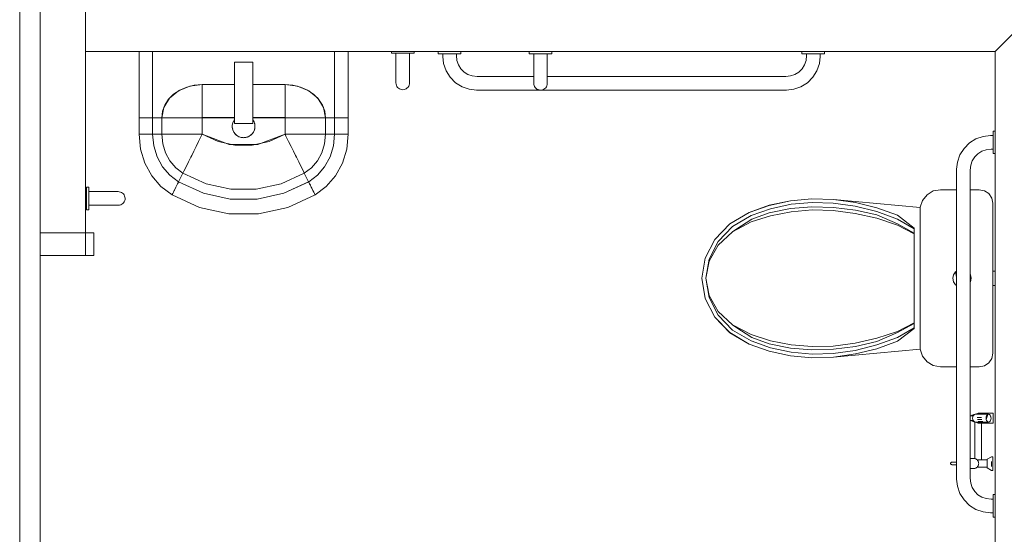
# Model space of a CAD drawing. Header units: millimetres. Extents: x 659 to 1031, y -73 to 11.
# Tile 45 of 141: x 722.91 to 727.24, y -28.82 to -26.55. Entities that reach past the tile are written whole.
import ezdxf

# ---------------------------------------------------------------- set-up
doc = ezdxf.new("R2010")
doc.units = ezdxf.units.MM
doc.header["$MEASUREMENT"] = 0
for name, color, linetype, lineweight in [('IFC-Elemento construtivo genérico-Contorno', 253, 'Continuous', 5), ('IFC-Parede padrão-Contorno', 44, 'Continuous', 5), ('IFC-Porta-Contorno', 142, 'Continuous', 5)]:
    doc.layers.add(name, color=color, linetype=linetype, lineweight=lineweight)

msp = doc.modelspace()

# ---------------------------------------------------------------- linework, layer by layer
at = {"layer": 'IFC-Elemento construtivo genérico-Contorno', "color": 8, "lineweight": 5}
for p, q in [((723.4371, -26.9859), (723.4371, -26.6947)), ((723.4971, -26.9859), (723.4971, -26.6947)), ((724.2971, -26.9859), (724.2971, -26.6947)), ((724.2971, -26.9859), (724.2971, -26.6947)), ((724.3571, -26.9859), (724.3571, -26.6947)), ((724.5473, -26.7027), (724.5473, -26.6947)), ((724.5473, -26.7027), (724.5483, -26.7027)), ((724.5483, -26.7027), (724.5538, -26.7027)), ((724.5538, -26.7027), (724.5631, -26.7027)), ((724.5631, -26.7027), (724.5754, -26.7027)), ((724.5671, -26.7127), (724.5671, -26.7027)), ((724.5671, -26.7395), (724.5671, -26.7127)), ((724.5754, -26.7027), (724.5896, -26.7027)), ((724.5896, -26.7027), (724.6046, -26.7027)), ((724.6046, -26.7027), (724.6188, -26.7027)), ((724.6188, -26.7027), (724.6311, -26.7027)), ((724.6271, -26.7127), (724.6271, -26.7027)), ((724.6271, -26.7393), (724.6271, -26.7127)), ((724.6311, -26.7027), (724.6404, -26.7027)), ((724.6404, -26.7027), (724.6458, -26.7027)), ((724.6458, -26.7027), (724.6469, -26.7027)), ((724.6469, -26.7027), (724.6469, -26.6947)), ((724.7528, -26.7047), (724.7528, -26.6947)), ((724.7528, -26.7047), (724.755, -26.7047)), ((724.755, -26.7047), (724.7615, -26.7047)), ((724.7615, -26.7047), (724.7716, -26.7047)), ((724.7716, -26.7047), (724.7845, -26.7047)), ((724.7728, -26.7163), (724.7728, -26.7047)), ((724.7728, -26.7163), (724.7764, -26.7481)), ((724.7845, -26.7047), (724.7991, -26.7047)), ((724.7991, -26.6947), (724.8139, -26.6947)), ((724.7991, -26.7047), (724.8139, -26.7047)), ((724.8139, -26.7047), (724.8278, -26.7047)), ((724.8278, -26.7047), (724.8394, -26.7047)), ((724.8328, -26.713), (724.8328, -26.7047)), ((724.8328, -26.713), (724.8352, -26.7346)), ((724.8394, -26.7047), (724.8478, -26.7047)), ((724.8478, -26.7047), (724.8523, -26.7047)), ((724.8523, -26.7047), (724.8523, -26.6947)), ((725.153, -26.7046), (725.153, -26.6947)), ((725.153, -26.7046), (725.1541, -26.7046)), ((725.1541, -26.7046), (725.1595, -26.7046)), ((725.1595, -26.7046), (725.1688, -26.7046)), ((725.1688, -26.7046), (725.1811, -26.7046)), ((725.1728, -26.7145), (725.1728, -26.7046)), ((725.1728, -26.7411), (725.1728, -26.7145)), ((725.1811, -26.7046), (725.1953, -26.7046)), ((725.1953, -26.7046), (725.2103, -26.7046)), ((725.2103, -26.7046), (725.2245, -26.7046)), ((725.2245, -26.7046), (725.2368, -26.7046)), ((725.2328, -26.7146), (725.2328, -26.7046)), ((725.2328, -26.7414), (725.2328, -26.7146)), ((725.2368, -26.7046), (725.2461, -26.7046)), ((725.2461, -26.7046), (725.2516, -26.7046)), ((725.2516, -26.7046), (725.2526, -26.7046)), ((725.2526, -26.7046), (725.2526, -26.6947)), ((726.3528, -26.7047), (726.3528, -26.6947)), ((726.3528, -26.7047), (726.355, -26.7047)), ((726.355, -26.7047), (726.3615, -26.7047)), ((726.3615, -26.7047), (726.3716, -26.7047)), ((726.3704, -26.7346), (726.3728, -26.713)), ((726.3716, -26.7047), (726.3845, -26.7047)), ((726.3728, -26.713), (726.3728, -26.7047)), ((726.3845, -26.7047), (726.3991, -26.7047)), ((726.3991, -26.7047), (726.4139, -26.7047)), ((726.4139, -26.7047), (726.4278, -26.7047)), ((726.4278, -26.7047), (726.4394, -26.7047)), ((726.4292, -26.7481), (726.4328, -26.7163)), ((726.4328, -26.7163), (726.4328, -26.7047)), ((726.4394, -26.7047), (726.4478, -26.7047)), ((726.4478, -26.7047), (726.4523, -26.7047)), ((726.4523, -26.7047), (726.4523, -26.6947)), ((723.8572, -26.7412), (723.9372, -26.7412)), ((723.8572, -26.8212), (723.8572, -26.7412)), ((723.9372, -26.8212), (723.9372, -26.7412)), ((724.5671, -26.765), (724.5671, -26.7395)), ((724.6271, -26.7645), (724.6271, -26.7393)), ((724.7764, -26.7481), (724.7875, -26.7798)), ((724.8352, -26.7346), (724.8419, -26.7536)), ((724.8419, -26.7536), (724.8526, -26.7707)), ((725.1728, -26.7664), (725.1728, -26.7411)), ((725.2328, -26.7668), (725.2328, -26.7414)), ((726.353, -26.7707), (726.3637, -26.7536)), ((726.3637, -26.7536), (726.3704, -26.7346)), ((726.4181, -26.7798), (726.4292, -26.7481)), ((724.5671, -26.7878), (724.5671, -26.765)), ((724.5671, -26.8069), (724.5671, -26.7878)), ((724.6271, -26.7872), (724.6271, -26.7645)), ((724.6271, -26.8061), (724.6271, -26.7872)), ((724.7875, -26.7798), (724.8054, -26.8083)), ((724.8526, -26.7707), (724.8668, -26.7849)), ((724.8668, -26.7849), (724.8838, -26.7956)), ((724.8838, -26.7956), (724.9028, -26.8022)), ((724.9028, -26.8022), (724.9245, -26.8047)), ((725.1728, -26.789), (725.1728, -26.7664)), ((725.1728, -26.808), (725.1728, -26.789)), ((725.2328, -26.7897), (725.2328, -26.7668)), ((725.2328, -26.8088), (725.2328, -26.7897)), ((726.2811, -26.8047), (726.3028, -26.8022)), ((726.3028, -26.8022), (726.3218, -26.7956)), ((726.3218, -26.7956), (726.3388, -26.7849)), ((726.3388, -26.7849), (726.353, -26.7707)), ((726.4002, -26.8083), (726.4181, -26.7798)), ((723.6469, -26.8515), (723.6802, -26.8432)), ((723.6599, -26.8475), (723.7149, -26.8403)), ((723.6802, -26.8432), (723.7149, -26.8404)), ((723.7149, -26.8404), (723.7149, -26.8403)), ((723.7149, -26.8403), (723.8572, -26.8403)), ((723.7149, -26.8476), (723.7149, -26.8404)), ((723.7149, -26.8404), (723.8572, -26.8404)), ((723.8572, -27.0112), (723.8572, -26.8212)), ((723.9372, -27.0112), (723.9372, -26.8212)), ((723.9372, -26.8403), (724.0793, -26.8403)), ((723.9372, -26.8404), (724.0793, -26.8404)), ((724.0793, -26.8404), (724.0793, -26.8403)), ((724.0793, -26.8403), (724.1342, -26.8475)), ((724.0793, -26.8404), (724.114, -26.8432)), ((724.0793, -26.8476), (724.0793, -26.8404)), ((724.114, -26.8432), (724.1473, -26.8515)), ((724.5671, -26.8213), (724.5671, -26.8069)), ((724.5671, -26.8302), (724.5671, -26.8213)), ((724.5671, -26.8332), (724.5671, -26.8302)), ((724.5671, -26.8332), (724.5676, -26.8384)), ((724.5676, -26.8384), (724.5691, -26.8434)), ((724.5691, -26.8434), (724.5714, -26.8481)), ((724.6233, -26.8472), (724.6255, -26.8425)), ((724.6255, -26.8425), (724.6267, -26.8374)), ((724.6267, -26.8374), (724.6271, -26.8322)), ((724.6271, -26.8203), (724.6271, -26.8061)), ((724.6271, -26.8292), (724.6271, -26.8203)), ((724.6271, -26.8322), (724.6271, -26.8292)), ((724.8054, -26.8083), (724.8292, -26.8321)), ((724.8292, -26.8321), (724.8576, -26.85)), ((724.9245, -26.8047), (725.1728, -26.8047)), ((725.1728, -26.8222), (725.1728, -26.808)), ((725.1728, -26.831), (725.1728, -26.8222)), ((725.1728, -26.834), (725.1728, -26.831)), ((725.1728, -26.834), (725.1732, -26.8392)), ((725.1732, -26.8392), (725.1744, -26.8443)), ((725.1744, -26.8443), (725.1766, -26.8491)), ((725.2285, -26.85), (725.2308, -26.8453)), ((725.2308, -26.8453), (725.2323, -26.8403)), ((725.2323, -26.8403), (725.2328, -26.8351)), ((725.2328, -26.8047), (726.2811, -26.8047)), ((725.2328, -26.8231), (725.2328, -26.8088)), ((725.2328, -26.8321), (725.2328, -26.8231)), ((725.2328, -26.8351), (725.2328, -26.8321)), ((726.348, -26.85), (726.3764, -26.8321)), ((726.3764, -26.8321), (726.4002, -26.8083)), ((723.5671, -26.9051), (723.5892, -26.883)), ((723.571, -26.9003), (723.6104, -26.8681)), ((723.5892, -26.883), (723.6161, -26.8649)), ((723.6104, -26.8681), (723.6599, -26.8475)), ((723.6161, -26.8649), (723.6469, -26.8515)), ((723.7149, -26.8619), (723.7149, -26.8476)), ((723.7149, -26.8828), (723.7149, -26.8619)), ((723.7149, -26.9), (723.7149, -26.8828)), ((724.0793, -26.8619), (724.0793, -26.8476)), ((724.0793, -26.8828), (724.0793, -26.8619)), ((724.0793, -26.9), (724.0793, -26.8828)), ((724.1342, -26.8475), (724.1838, -26.8681)), ((724.1473, -26.8515), (724.1781, -26.8649)), ((724.1781, -26.8649), (724.205, -26.883)), ((724.1838, -26.8681), (724.2232, -26.9003)), ((724.205, -26.883), (724.2271, -26.9051)), ((724.5714, -26.8481), (724.5744, -26.8524)), ((724.5744, -26.8524), (724.5782, -26.856)), ((724.5782, -26.856), (724.5826, -26.8589)), ((724.5826, -26.8589), (724.5873, -26.8611)), ((724.5873, -26.8611), (724.5924, -26.8623)), ((724.5924, -26.8623), (724.5976, -26.8627)), ((724.5976, -26.8627), (724.6028, -26.8621)), ((724.6028, -26.8621), (724.6078, -26.8607)), ((724.6078, -26.8607), (724.6126, -26.8584)), ((724.6126, -26.8584), (724.6168, -26.8553)), ((724.6168, -26.8553), (724.6204, -26.8516)), ((724.6204, -26.8516), (724.6233, -26.8472)), ((724.8576, -26.85), (724.8894, -26.8611)), ((724.8894, -26.8611), (724.9211, -26.8647)), ((724.9211, -26.8647), (726.2845, -26.8647)), ((725.1766, -26.8491), (725.1795, -26.8534)), ((725.1795, -26.8534), (725.1831, -26.8572)), ((725.1831, -26.8572), (725.1873, -26.8603)), ((725.1873, -26.8603), (725.1921, -26.8626)), ((725.1921, -26.8626), (725.1971, -26.864)), ((725.1971, -26.864), (725.2023, -26.8645)), ((725.2023, -26.8645), (725.2075, -26.8642)), ((725.2075, -26.8642), (725.2126, -26.8629)), ((725.2126, -26.8629), (725.2173, -26.8608)), ((725.2173, -26.8608), (725.2217, -26.8579)), ((725.2217, -26.8579), (725.2255, -26.8542)), ((725.2255, -26.8542), (725.2285, -26.85)), ((726.2845, -26.8647), (726.3162, -26.8611)), ((726.3162, -26.8611), (726.348, -26.85)), ((723.5405, -26.9575), (723.5506, -26.9302)), ((723.5458, -26.9409), (723.571, -26.9003)), ((723.5506, -26.9302), (723.5671, -26.9051)), ((723.7149, -26.9066), (723.7149, -26.9)), ((723.7149, -26.9223), (723.7149, -26.9066)), ((723.7149, -26.9399), (723.7149, -26.9223)), ((724.0793, -26.9066), (724.0793, -26.9)), ((724.0793, -26.9223), (724.0793, -26.9066)), ((724.0793, -26.9399), (724.0793, -26.9223)), ((724.2232, -26.9003), (724.2484, -26.9409)), ((724.2271, -26.9051), (724.2435, -26.9302)), ((724.2435, -26.9302), (724.2537, -26.9575)), ((723.5371, -26.9859), (723.5458, -26.9409)), ((723.5371, -26.9859), (723.5405, -26.9575)), ((723.7149, -26.9589), (723.7149, -26.9399)), ((723.7149, -26.9787), (723.7149, -26.9589)), ((724.0793, -26.9589), (724.0793, -26.9399)), ((724.0793, -26.9787), (724.0793, -26.9589)), ((724.2484, -26.9409), (724.2571, -26.9859)), ((724.2537, -26.9575), (724.2571, -26.9859)), ((723.4371, -27.0592), (723.4371, -26.9859)), ((723.4371, -26.9859), (723.4392, -26.9859)), ((723.4392, -26.9859), (723.4435, -26.9859)), ((723.4435, -26.9859), (723.4498, -26.9859)), ((723.4498, -26.9859), (723.4579, -26.9859)), ((723.4579, -26.9859), (723.4675, -26.9859)), ((723.4675, -26.9859), (723.473, -26.9859)), ((723.473, -26.9859), (723.4759, -26.9859)), ((723.4759, -26.9859), (723.4811, -26.9859)), ((723.4811, -26.9859), (723.4854, -26.9859)), ((723.4854, -26.9859), (723.4882, -26.9859)), ((723.4882, -26.9859), (723.496, -26.9859)), ((723.496, -26.9859), (723.4971, -26.9859)), ((723.4971, -27.0592), (723.4971, -26.9859)), ((723.4971, -26.9859), (723.5371, -26.9859)), ((723.4971, -26.9859), (723.5007, -26.9859)), ((723.5304, -26.9859), (723.5371, -26.9859)), ((723.5371, -27.0592), (723.5371, -26.9859)), ((723.5371, -26.9859), (723.5459, -26.9859)), ((723.5459, -26.9859), (723.5634, -26.9859)), ((723.5634, -26.9859), (723.5889, -26.9859)), ((723.5889, -26.9859), (723.6099, -26.9859)), ((723.6099, -26.9859), (723.618, -26.9859)), ((723.618, -26.9859), (723.6371, -26.9859)), ((723.6371, -26.9859), (723.6587, -26.9859)), ((723.6587, -26.9859), (723.6819, -26.9859)), ((723.6819, -26.9859), (723.7061, -26.9859)), ((723.7061, -26.9859), (723.7149, -26.9859)), ((723.7149, -26.9859), (723.7149, -26.9787)), ((723.7149, -27.0592), (723.7149, -26.9851)), ((723.7149, -26.9851), (723.8572, -26.9851)), ((723.7149, -26.9859), (723.8572, -26.9859)), ((723.8474, -27.0189), (723.8496, -27.0087)), ((723.8474, -27.0293), (723.8474, -27.0189)), ((723.8479, -27.0163), (723.8482, -27.0137)), ((723.8482, -27.0137), (723.8514, -27.0038)), ((723.8496, -27.0087), (723.8538, -26.9991)), ((723.8514, -27.0038), (723.8526, -27.0016)), ((723.8538, -26.9991), (723.8572, -26.9944)), ((723.8553, -26.997), (723.8566, -26.9947)), ((723.8566, -26.9947), (723.8572, -26.9941)), ((723.8572, -27.0112), (723.9372, -27.0112)), ((723.9372, -26.9851), (724.0793, -26.9851)), ((723.9372, -26.9859), (724.0793, -26.9859)), ((723.9372, -26.9943), (723.9376, -26.9947)), ((723.9372, -26.9947), (723.9404, -26.9991)), ((723.9376, -26.9947), (723.9428, -27.0038)), ((723.9404, -26.9991), (723.9446, -27.0087)), ((723.9428, -27.0038), (723.9436, -27.0063)), ((723.9446, -27.0087), (723.9468, -27.0189)), ((723.9452, -27.0112), (723.946, -27.0137)), ((723.946, -27.0137), (723.9471, -27.0241)), ((723.9468, -27.0293), (723.9468, -27.0189)), ((724.0793, -26.9859), (724.0793, -26.9787)), ((724.0793, -27.0592), (724.0793, -26.9851)), ((724.0793, -26.9859), (724.0881, -26.9859)), ((724.0881, -26.9859), (724.1123, -26.9859)), ((724.1123, -26.9859), (724.1355, -26.9859)), ((724.1355, -26.9859), (724.1571, -26.9859)), ((724.1571, -26.9859), (724.1762, -26.9859)), ((724.1762, -26.9859), (724.1843, -26.9859)), ((724.1843, -26.9859), (724.2053, -26.9859)), ((724.2053, -26.9859), (724.2308, -26.9859)), ((724.2308, -26.9859), (724.2482, -26.9859)), ((724.2482, -26.9859), (724.2571, -26.9859)), ((724.2571, -27.0592), (724.2571, -26.9859)), ((724.2571, -26.9859), (724.2638, -26.9859)), ((724.2571, -26.9859), (724.2971, -26.9859)), ((724.2935, -26.9859), (724.2971, -26.9859)), ((724.2971, -27.0592), (724.2971, -26.9859)), ((724.2971, -26.9859), (724.2982, -26.9859)), ((724.2982, -26.9859), (724.306, -26.9859)), ((724.306, -26.9859), (724.3088, -26.9859)), ((724.3088, -26.9859), (724.3131, -26.9859)), ((724.3131, -26.9859), (724.3183, -26.9859)), ((724.3183, -26.9859), (724.3212, -26.9859)), ((724.3212, -26.9859), (724.3267, -26.9859)), ((724.3267, -26.9859), (724.3363, -26.9859)), ((724.3363, -26.9859), (724.3444, -26.9859)), ((724.3444, -26.9859), (724.3507, -26.9859)), ((724.3507, -26.9859), (724.3549, -26.9859)), ((724.3549, -26.9859), (724.3571, -26.9859)), ((724.3571, -27.0592), (724.3571, -26.9859)), ((723.4371, -27.0592), (723.4435, -27.1238)), ((723.4371, -27.0592), (723.4392, -27.0592)), ((723.4392, -27.0592), (723.4435, -27.0592)), ((723.4435, -27.0592), (723.4498, -27.0592)), ((723.4498, -27.0592), (723.4579, -27.0592)), ((723.4579, -27.0592), (723.4675, -27.0592)), ((723.4675, -27.0592), (723.473, -27.0592)), ((723.473, -27.0592), (723.4759, -27.0592)), ((723.4759, -27.0592), (723.4811, -27.0592)), ((723.4811, -27.0592), (723.4854, -27.0592)), ((723.4854, -27.0592), (723.4882, -27.0592)), ((723.4882, -27.0592), (723.496, -27.0592)), ((723.496, -27.0592), (723.4971, -27.0592)), ((723.4969, -27.0592), (723.5019, -27.1099)), ((723.4969, -27.0592), (723.4971, -27.0592)), ((723.4971, -27.0592), (723.5371, -27.0592)), ((723.5371, -27.0592), (723.5412, -27.1006)), ((723.5371, -27.0592), (723.5459, -27.0592)), ((723.5459, -27.0592), (723.5634, -27.0592)), ((723.5634, -27.0592), (723.5889, -27.0592)), ((723.5889, -27.0592), (723.6099, -27.0592)), ((723.6099, -27.0592), (723.618, -27.0592)), ((723.618, -27.0592), (723.6371, -27.0592)), ((723.6371, -27.0592), (723.6587, -27.0592)), ((723.6587, -27.0592), (723.6819, -27.0592)), ((723.6819, -27.0592), (723.7061, -27.0592)), ((723.7061, -27.0592), (723.7149, -27.0592)), ((723.7107, -27.0677), (723.7149, -27.0592)), ((723.7107, -27.0676), (723.7149, -27.0592)), ((723.7149, -27.0592), (723.7848, -27.0912)), ((723.7149, -27.0592), (723.8341, -27.104)), ((723.8471, -27.0241), (723.8474, -27.0215)), ((723.8471, -27.0241), (723.8482, -27.0345)), ((723.8474, -27.0293), (723.8496, -27.0396)), ((723.8482, -27.0345), (723.849, -27.037)), ((723.8496, -27.0396), (723.8538, -27.0491)), ((723.8507, -27.042), (723.8514, -27.0444)), ((723.8514, -27.0444), (723.8566, -27.0535)), ((723.8538, -27.0491), (723.8599, -27.0576)), ((723.8566, -27.0535), (723.8636, -27.0613)), ((723.8599, -27.0576), (723.8677, -27.0646)), ((723.8636, -27.0613), (723.8659, -27.0629)), ((723.9265, -27.0646), (723.9342, -27.0576)), ((723.9284, -27.0628), (723.9305, -27.0613)), ((723.9305, -27.0613), (723.9376, -27.0535)), ((723.9342, -27.0576), (723.9404, -27.0491)), ((723.9376, -27.0535), (723.9428, -27.0444)), ((723.9404, -27.0491), (723.9446, -27.0396)), ((723.9428, -27.0444), (723.946, -27.0345)), ((723.9446, -27.0396), (723.9468, -27.0293)), ((723.946, -27.0345), (723.9463, -27.0319)), ((723.9468, -27.0267), (723.9471, -27.0241)), ((723.9601, -27.104), (724.0793, -27.0592)), ((724.0094, -27.0912), (724.0793, -27.0592)), ((724.0793, -27.0592), (724.0835, -27.0677)), ((724.0793, -27.0592), (724.0835, -27.0676)), ((724.0793, -27.0592), (724.0881, -27.0592)), ((724.0881, -27.0592), (724.1123, -27.0592)), ((724.1123, -27.0592), (724.1355, -27.0592)), ((724.1355, -27.0592), (724.1571, -27.0592)), ((724.1571, -27.0592), (724.1762, -27.0592)), ((724.1762, -27.0592), (724.1843, -27.0592)), ((724.1843, -27.0592), (724.2053, -27.0592)), ((724.2053, -27.0592), (724.2308, -27.0592)), ((724.2308, -27.0592), (724.2482, -27.0592)), ((724.2482, -27.0592), (724.2571, -27.0592)), ((724.253, -27.1006), (724.2571, -27.0592)), ((724.2571, -27.0592), (724.2971, -27.0592)), ((724.2923, -27.1099), (724.2973, -27.0592)), ((724.2971, -27.0592), (724.2973, -27.0592)), ((724.2971, -27.0592), (724.2982, -27.0592)), ((724.2982, -27.0592), (724.306, -27.0592)), ((724.306, -27.0592), (724.3088, -27.0592)), ((724.3088, -27.0592), (724.3131, -27.0592)), ((724.3131, -27.0592), (724.3183, -27.0592)), ((724.3183, -27.0592), (724.3212, -27.0592)), ((724.3212, -27.0592), (724.3267, -27.0592)), ((724.3267, -27.0592), (724.3363, -27.0592)), ((724.3363, -27.0592), (724.3444, -27.0592)), ((724.3444, -27.0592), (724.3507, -27.0592)), ((724.3507, -27.0592), (724.3549, -27.0592)), ((724.3507, -27.1238), (724.3571, -27.0592)), ((724.3549, -27.0592), (724.3571, -27.0592)), ((727.1928, -27.0447), (727.2025, -27.0447)), ((727.1928, -27.0469), (727.1928, -27.0447)), ((727.1928, -27.0533), (727.1928, -27.0469)), ((727.1928, -27.0635), (727.1928, -27.0533)), ((727.1928, -27.0764), (727.1928, -27.0635)), ((723.5412, -27.1006), (723.5532, -27.14)), ((723.6881, -27.1132), (723.6992, -27.0909)), ((723.6881, -27.1131), (723.6991, -27.0909)), ((723.6991, -27.0909), (723.7107, -27.0676)), ((723.6992, -27.0909), (723.7107, -27.0677)), ((723.7848, -27.0912), (723.8592, -27.1076)), ((723.8341, -27.104), (723.9601, -27.104)), ((723.8677, -27.0646), (723.8767, -27.0698)), ((723.8699, -27.0658), (723.8721, -27.0674)), ((723.8721, -27.0674), (723.8728, -27.0675)), ((723.8721, -27.0674), (723.8816, -27.0717)), ((723.8767, -27.0698), (723.8867, -27.073)), ((723.8816, -27.0717), (723.8823, -27.0716)), ((723.8816, -27.0717), (723.8919, -27.0738)), ((723.8867, -27.073), (723.8971, -27.0741)), ((723.8919, -27.0738), (723.8945, -27.0738)), ((723.8971, -27.0741), (723.9075, -27.073)), ((723.8997, -27.0738), (723.9023, -27.0738)), ((723.9023, -27.0738), (723.9049, -27.0733)), ((723.9075, -27.073), (723.9174, -27.0698)), ((723.9099, -27.0722), (723.9126, -27.0717)), ((723.9126, -27.0717), (723.9149, -27.0706)), ((723.9174, -27.0698), (723.9265, -27.0646)), ((723.9197, -27.0685), (723.9221, -27.0674)), ((723.9214, -27.0675), (723.9221, -27.0674)), ((723.9221, -27.0674), (723.9242, -27.0659)), ((723.935, -27.1076), (724.0094, -27.0912)), ((724.0835, -27.0676), (724.0951, -27.0909)), ((724.0835, -27.0677), (724.095, -27.0909)), ((724.095, -27.0909), (724.1061, -27.1132)), ((724.0951, -27.0909), (724.1061, -27.1131)), ((724.2409, -27.14), (724.253, -27.1006)), ((727.0654, -27.121), (727.0892, -27.0972)), ((727.0892, -27.0972), (727.1176, -27.0793)), ((727.1176, -27.0793), (727.1494, -27.0682)), ((727.1494, -27.0682), (727.1811, -27.0647)), ((727.1811, -27.0647), (727.1928, -27.0647)), ((727.1928, -27.0909), (727.1928, -27.0764)), ((727.1928, -27.1058), (727.1928, -27.0909)), ((727.1928, -27.1197), (727.1928, -27.1058)), ((723.4435, -27.1238), (723.4623, -27.1854)), ((723.5019, -27.1099), (723.5167, -27.1583)), ((723.5532, -27.14), (723.5727, -27.1757)), ((723.6687, -27.1521), (723.6778, -27.1337)), ((723.6687, -27.1521), (723.6778, -27.1338)), ((723.6778, -27.1337), (723.6881, -27.1131)), ((723.6778, -27.1338), (723.6881, -27.1132)), ((723.8592, -27.1076), (723.935, -27.1076)), ((724.1061, -27.1131), (724.1164, -27.1337)), ((724.1061, -27.1132), (724.1164, -27.1338)), ((724.1164, -27.1337), (724.1255, -27.1521)), ((724.1164, -27.1338), (724.1178, -27.1367)), ((724.2214, -27.1757), (724.2409, -27.14)), ((724.2774, -27.1583), (724.2923, -27.1099)), ((724.3319, -27.1854), (724.3507, -27.1238)), ((727.0364, -27.1812), (727.0475, -27.1495)), ((727.0475, -27.1495), (727.0654, -27.121)), ((727.1126, -27.1587), (727.1268, -27.1444)), ((727.1268, -27.1444), (727.1438, -27.1337)), ((727.1438, -27.1337), (727.1628, -27.1271)), ((727.1628, -27.1271), (727.1845, -27.1247)), ((727.1845, -27.1247), (727.1928, -27.1247)), ((727.1928, -27.1313), (727.1928, -27.1197)), ((727.1928, -27.1397), (727.1928, -27.1313)), ((727.1928, -27.1441), (727.1928, -27.1397)), ((727.1928, -27.1441), (727.2025, -27.1441)), ((723.4623, -27.1854), (723.4928, -27.2413)), ((723.5167, -27.1583), (723.5406, -27.2021)), ((723.5727, -27.1757), (723.5988, -27.2061)), ((723.6426, -27.2045), (723.6548, -27.1801)), ((723.6426, -27.2045), (723.6548, -27.1801)), ((723.6548, -27.1801), (723.6648, -27.1599)), ((723.6548, -27.1801), (723.6648, -27.1599)), ((723.6648, -27.1599), (723.6687, -27.1521)), ((724.1255, -27.1521), (724.1294, -27.1599)), ((724.1294, -27.1599), (724.1394, -27.1801)), ((724.1394, -27.1801), (724.1516, -27.2045)), ((724.1954, -27.2061), (724.2214, -27.1757)), ((724.2535, -27.2021), (724.2774, -27.1583)), ((724.3014, -27.2413), (724.3319, -27.1854)), ((727.0328, -27.213), (727.0364, -27.1812)), ((727.0952, -27.1947), (727.1019, -27.1757)), ((727.1019, -27.1757), (727.1126, -27.1587)), ((723.5406, -27.2021), (723.5725, -27.2393)), ((723.5988, -27.2061), (723.6301, -27.2297)), ((723.6111, -27.2679), (723.6301, -27.2297)), ((723.6112, -27.2679), (723.6301, -27.2297)), ((723.6301, -27.2297), (723.6343, -27.2212)), ((723.6301, -27.2297), (723.6344, -27.2213)), ((723.6301, -27.2297), (723.7326, -27.2766)), ((723.6343, -27.2212), (723.6426, -27.2045)), ((723.6344, -27.2213), (723.6426, -27.2045)), ((724.0616, -27.2766), (724.1641, -27.2297)), ((724.1516, -27.2045), (724.1599, -27.2212)), ((724.1599, -27.2212), (724.1641, -27.2297)), ((724.1641, -27.2297), (724.1954, -27.2061)), ((724.1641, -27.2297), (724.183, -27.2679)), ((724.1641, -27.2297), (724.1831, -27.2679)), ((724.2217, -27.2393), (724.2535, -27.2021)), ((727.0328, -28.5763), (727.0328, -27.213)), ((727.0928, -27.2163), (727.0952, -27.1947)), ((727.0928, -28.573), (727.0928, -27.2163)), ((723.4928, -27.2413), (723.5335, -27.2887)), ((723.5725, -27.2393), (723.611, -27.2683)), ((723.6034, -27.2834), (723.6055, -27.2793)), ((723.6055, -27.2793), (723.6068, -27.2766)), ((723.6068, -27.2766), (723.6105, -27.2692)), ((723.6105, -27.2692), (723.611, -27.2682)), ((723.6105, -27.2691), (723.6109, -27.2682)), ((723.6109, -27.2682), (723.7208, -27.3186)), ((723.611, -27.2682), (723.6112, -27.2679)), ((723.7326, -27.2766), (723.8415, -27.3006)), ((723.9527, -27.3006), (724.0616, -27.2766)), ((724.0733, -27.3184), (724.1831, -27.2679)), ((724.0734, -27.3186), (724.1833, -27.2682)), ((724.1831, -27.2679), (724.1833, -27.2682)), ((724.1832, -27.2682), (724.2217, -27.2393)), ((724.1833, -27.2682), (724.1837, -27.2691)), ((724.1835, -27.2688), (724.1837, -27.2692)), ((724.1837, -27.2691), (724.1874, -27.2765)), ((724.1837, -27.2692), (724.1874, -27.2766)), ((724.1874, -27.2765), (724.1887, -27.2792)), ((724.1874, -27.2766), (724.1887, -27.2793)), ((724.1887, -27.2792), (724.1908, -27.2834)), ((724.1887, -27.2793), (724.1908, -27.2834)), ((724.2607, -27.2887), (724.3014, -27.2413)), ((723.2058, -27.2915), (723.2158, -27.2915)), ((723.2058, -27.2926), (723.2058, -27.2915)), ((723.2058, -27.298), (723.2058, -27.2926)), ((723.2058, -27.3073), (723.2058, -27.298)), ((723.2058, -27.3197), (723.2058, -27.3073)), ((723.2058, -27.3339), (723.2058, -27.3197)), ((723.2158, -27.2926), (723.2158, -27.2915)), ((723.2158, -27.298), (723.2158, -27.2926)), ((723.2158, -27.3073), (723.2158, -27.298)), ((723.2158, -27.3197), (723.2158, -27.3073)), ((723.2158, -27.3114), (723.2258, -27.3114)), ((723.2158, -27.3217), (723.2158, -27.318)), ((723.2158, -27.3339), (723.2158, -27.3197)), ((723.2258, -27.3114), (723.2524, -27.3114)), ((723.2524, -27.3114), (723.2777, -27.3114)), ((723.2777, -27.3114), (723.3003, -27.3114)), ((723.3003, -27.3114), (723.3192, -27.3114)), ((723.3192, -27.3114), (723.3335, -27.3114)), ((723.3335, -27.3114), (723.3423, -27.3114)), ((723.3423, -27.3114), (723.3453, -27.3114)), ((723.3453, -27.3114), (723.3505, -27.3117)), ((723.3505, -27.3117), (723.3556, -27.313)), ((723.3556, -27.313), (723.3604, -27.3151)), ((723.3604, -27.3151), (723.3647, -27.318)), ((723.3647, -27.318), (723.3685, -27.3217)), ((723.3685, -27.3217), (723.3716, -27.3259)), ((723.5335, -27.2887), (723.5824, -27.3256)), ((723.5835, -27.3236), (723.5855, -27.3195)), ((723.5855, -27.3195), (723.5885, -27.3135)), ((723.5885, -27.3135), (723.5924, -27.3057)), ((723.5885, -27.3134), (723.5923, -27.3057)), ((723.5923, -27.3057), (723.5931, -27.3042)), ((723.5924, -27.3057), (723.5969, -27.2964)), ((723.5969, -27.2964), (723.5996, -27.2912)), ((723.5996, -27.2912), (723.601, -27.2884)), ((723.5996, -27.2912), (723.6009, -27.2884)), ((723.6009, -27.2884), (723.6022, -27.2859)), ((723.601, -27.2884), (723.6034, -27.2834)), ((723.7208, -27.3184), (723.8376, -27.344)), ((723.7208, -27.3186), (723.8375, -27.3442)), ((723.8415, -27.3006), (723.9527, -27.3006)), ((723.9566, -27.344), (724.0733, -27.3184)), ((723.9567, -27.3442), (724.0734, -27.3186)), ((724.1908, -27.2834), (724.1932, -27.2884)), ((724.1908, -27.2834), (724.1933, -27.2884)), ((724.1932, -27.2884), (724.1946, -27.2912)), ((724.1933, -27.2884), (724.1946, -27.2912)), ((724.1946, -27.2912), (724.1973, -27.2964)), ((724.1946, -27.2912), (724.1973, -27.2964)), ((724.1973, -27.2964), (724.2018, -27.3057)), ((724.1973, -27.2964), (724.2019, -27.3057)), ((724.2019, -27.3057), (724.2057, -27.3134)), ((724.2057, -27.3134), (724.2087, -27.3194)), ((724.2057, -27.3135), (724.2087, -27.3195)), ((724.2087, -27.3194), (724.2107, -27.3235)), ((724.2117, -27.3256), (724.2607, -27.2887)), ((726.9029, -27.3248), (726.9303, -27.3084)), ((726.9303, -27.3084), (726.9617, -27.3027)), ((726.9617, -27.3027), (727.0328, -27.3027)), ((727.0928, -27.3027), (727.1325, -27.3027)), ((727.1325, -27.3027), (727.1555, -27.3073)), ((727.1555, -27.3073), (727.1749, -27.3203)), ((727.1749, -27.3203), (727.1879, -27.3397)), ((723.2058, -27.3488), (723.2058, -27.3339)), ((723.2058, -27.363), (723.2058, -27.3488)), ((723.2058, -27.3754), (723.2058, -27.363)), ((723.2158, -27.3356), (723.2158, -27.3306)), ((723.2158, -27.3488), (723.2158, -27.3339)), ((723.2158, -27.3511), (723.2158, -27.346)), ((723.2158, -27.363), (723.2158, -27.3488)), ((723.2158, -27.364), (723.2158, -27.3602)), ((723.2158, -27.3754), (723.2158, -27.363)), ((723.3613, -27.3671), (723.3655, -27.364)), ((723.3655, -27.364), (723.3692, -27.3602)), ((723.3692, -27.3602), (723.3721, -27.3559)), ((723.3716, -27.3259), (723.3739, -27.3306)), ((723.3721, -27.3559), (723.3742, -27.3511)), ((723.3739, -27.3306), (723.3753, -27.3356)), ((723.3742, -27.3511), (723.3755, -27.346)), ((723.3753, -27.3356), (723.3758, -27.3408)), ((723.3755, -27.346), (723.3758, -27.3408)), ((723.5824, -27.3256), (723.5835, -27.3236)), ((723.5824, -27.3256), (723.5825, -27.3256)), ((723.5824, -27.3256), (723.7032, -27.3809)), ((723.8375, -27.3442), (723.9567, -27.3442)), ((723.8376, -27.344), (723.9566, -27.344)), ((724.091, -27.3809), (724.2117, -27.3256)), ((724.2107, -27.3235), (724.2117, -27.3256)), ((724.2107, -27.3236), (724.2117, -27.3256)), ((724.2117, -27.3256), (724.2117, -27.3256)), ((726.209, -27.3716), (726.3015, -27.3514)), ((726.209, -27.3719), (726.3015, -27.3517)), ((726.3015, -27.3514), (726.3964, -27.3427)), ((726.3015, -27.3517), (726.3964, -27.343)), ((726.3047, -27.3671), (726.397, -27.3586)), ((726.3964, -27.3427), (726.4917, -27.3456)), ((726.3964, -27.343), (726.4917, -27.346)), ((726.397, -27.3586), (726.4898, -27.3615)), ((726.4898, -27.3615), (726.5869, -27.3755)), ((726.4917, -27.3456), (726.8732, -27.3809)), ((726.4917, -27.346), (726.5881, -27.3598)), ((726.5881, -27.3598), (726.682, -27.3829)), ((726.8732, -27.3802), (726.883, -27.3498)), ((726.883, -27.3498), (726.9029, -27.3248)), ((727.1879, -27.3397), (727.1925, -27.3627)), ((727.1925, -28.0227), (727.1925, -27.3627)), ((723.2058, -27.3846), (723.2058, -27.3754)), ((723.2058, -27.3901), (723.2058, -27.3846)), ((723.2058, -27.3912), (723.2058, -27.3901)), ((723.2058, -27.3912), (723.2158, -27.3912)), ((723.2158, -27.3713), (723.2258, -27.3713)), ((723.2158, -27.3846), (723.2158, -27.3754)), ((723.2158, -27.3901), (723.2158, -27.3846)), ((723.2158, -27.3912), (723.2158, -27.3901)), ((723.2258, -27.3713), (723.2526, -27.3713)), ((723.2526, -27.3713), (723.2781, -27.3713)), ((723.2781, -27.3713), (723.301, -27.3713)), ((723.301, -27.3713), (723.3201, -27.3713)), ((723.3201, -27.3713), (723.3344, -27.3713)), ((723.3344, -27.3713), (723.3433, -27.3713)), ((723.3433, -27.3713), (723.3464, -27.3713)), ((723.3464, -27.3713), (723.3516, -27.3708)), ((723.3516, -27.3708), (723.3566, -27.3694)), ((723.3566, -27.3694), (723.3613, -27.3671)), ((723.7032, -27.3809), (723.8316, -27.4091)), ((723.8316, -27.4091), (723.9626, -27.4091)), ((723.9626, -27.4091), (724.091, -27.3809)), ((726.0351, -27.4533), (726.1208, -27.4028)), ((726.0351, -27.4536), (726.1208, -27.4031)), ((726.1208, -27.4028), (726.209, -27.3716)), ((726.1208, -27.4031), (726.209, -27.3719)), ((726.1288, -27.4171), (726.2147, -27.3867)), ((726.1321, -27.4321), (726.209, -27.404)), ((726.209, -27.404), (726.3015, -27.3858)), ((726.2147, -27.3867), (726.3047, -27.3671)), ((726.2147, -27.4173), (726.3047, -27.3996)), ((726.3015, -27.3858), (726.3964, -27.378)), ((726.3047, -27.3996), (726.397, -27.392)), ((726.3964, -27.378), (726.4917, -27.3807)), ((726.397, -27.392), (726.4898, -27.3946)), ((726.4898, -27.3946), (726.5869, -27.4072)), ((726.4917, -27.3807), (726.5881, -27.3931)), ((726.5869, -27.3755), (726.6814, -27.3993)), ((726.5869, -27.4072), (726.6814, -27.4287)), ((726.5881, -27.3931), (726.682, -27.4139)), ((726.6814, -27.3993), (726.7721, -27.4326)), ((726.682, -27.3829), (726.7722, -27.4153)), ((726.8732, -28.0051), (726.8732, -27.3802)), ((725.9688, -27.5221), (726.0351, -27.4533)), ((726.0473, -27.4651), (726.1288, -27.4171)), ((726.0473, -27.4879), (726.1288, -27.4447)), ((726.0624, -27.4775), (726.1321, -27.4321)), ((726.1288, -27.4447), (726.2147, -27.4173)), ((726.6814, -27.4287), (726.7721, -27.4586)), ((726.682, -27.4139), (726.7722, -27.4536)), ((726.7721, -27.4326), (726.8466, -27.4748)), ((726.7722, -27.4153), (726.8466, -27.4723)), ((725.9688, -27.5223), (726.0351, -27.4536)), ((725.9841, -27.5305), (726.0473, -27.4651)), ((725.9841, -27.5468), (726.0473, -27.4879)), ((726.0473, -27.4879), (726.0624, -27.4775)), ((726.7721, -27.4586), (726.8466, -27.4966)), ((726.7722, -27.4536), (726.8466, -27.4943)), ((726.8466, -27.4748), (726.8466, -27.4723)), ((726.8466, -27.9106), (726.8466, -27.4748)), ((726.8466, -27.4966), (726.8466, -27.4943)), ((726.8466, -27.8888), (726.8466, -27.4966)), ((725.9268, -27.604), (725.9688, -27.5221)), ((725.9268, -27.6041), (725.9688, -27.5223)), ((725.9442, -27.6084), (725.9841, -27.5305)), ((725.9442, -27.6168), (725.9841, -27.5468)), ((725.9125, -27.6927), (725.9268, -27.604)), ((725.9125, -27.6927), (725.9268, -27.6041)), ((725.9305, -27.6927), (725.9442, -27.6084)), ((725.9305, -27.6927), (725.9442, -27.6168)), ((727.0195, -27.6774), (727.0282, -27.6644)), ((727.0282, -27.6644), (727.0328, -27.6613)), ((727.0282, -27.6644), (727.0328, -27.6876)), ((727.1925, -27.6607), (727.2025, -27.6607)), ((725.9125, -27.6927), (725.9268, -27.7814)), ((725.9125, -27.6927), (725.9268, -27.7813)), ((725.9305, -27.6927), (725.9442, -27.777)), ((725.9305, -27.6927), (725.9442, -27.7686)), ((727.0165, -27.6927), (727.0195, -27.6774)), ((727.0165, -27.6927), (727.0195, -27.708)), ((727.0195, -27.708), (727.0282, -27.721)), ((727.0928, -27.6765), (727.0934, -27.6774)), ((727.0928, -27.6805), (727.0934, -27.6774)), ((727.0928, -27.7089), (727.0934, -27.708)), ((727.0934, -27.6774), (727.0965, -27.6927)), ((727.0934, -27.708), (727.0965, -27.6927)), ((727.0282, -27.721), (727.0328, -27.7241)), ((727.1925, -27.7247), (727.2025, -27.7247)), ((725.9268, -27.7813), (725.9688, -27.8631)), ((725.9268, -27.7814), (725.9688, -27.8632)), ((725.9442, -27.7686), (725.9841, -27.8386)), ((725.9442, -27.777), (725.9841, -27.8548)), ((725.9841, -27.8386), (726.0473, -27.8975)), ((725.9688, -27.8631), (726.0351, -27.9318)), ((725.9688, -27.8632), (726.0351, -27.9321)), ((725.9841, -27.8548), (726.0473, -27.9203)), ((726.0473, -27.8975), (726.1288, -27.9407)), ((726.0473, -27.8975), (726.0624, -27.9079)), ((726.0473, -27.9203), (726.1288, -27.9683)), ((726.0624, -27.9079), (726.1321, -27.9533)), ((726.6814, -27.9567), (726.7721, -27.9268)), ((726.7721, -27.9268), (726.8466, -27.8888)), ((726.7721, -27.9528), (726.8466, -27.9106)), ((726.7722, -27.9318), (726.8466, -27.891)), ((726.7722, -27.9701), (726.8466, -27.9131)), ((726.8466, -27.891), (726.8466, -27.8888)), ((726.8466, -27.9131), (726.8466, -27.9106)), ((726.0351, -27.9318), (726.1208, -27.9822)), ((726.0351, -27.9321), (726.1208, -27.9825)), ((726.1288, -27.9407), (726.2147, -27.9681)), ((726.1288, -27.9683), (726.2147, -27.9987)), ((726.1321, -27.9533), (726.209, -27.9814)), ((726.2147, -27.9681), (726.3047, -27.9857)), ((726.5869, -27.9782), (726.6814, -27.9567)), ((726.5881, -27.9923), (726.682, -27.9715)), ((726.6814, -27.9861), (726.7721, -27.9528)), ((726.682, -27.9715), (726.7722, -27.9318)), ((726.682, -28.0024), (726.7722, -27.9701)), ((726.1208, -27.9822), (726.209, -28.0135)), ((726.1208, -27.9825), (726.209, -28.0138)), ((726.209, -27.9814), (726.3015, -27.9995)), ((726.209, -28.0135), (726.3015, -28.0336)), ((726.209, -28.0138), (726.3015, -28.034)), ((726.2147, -27.9987), (726.3047, -28.0183)), ((726.3015, -27.9995), (726.3964, -28.0074)), ((726.3047, -27.9857), (726.397, -27.9934)), ((726.3964, -28.0074), (726.4917, -28.0047)), ((726.397, -27.9934), (726.4898, -27.9908)), ((726.4898, -27.9908), (726.5869, -27.9782)), ((726.4898, -28.0239), (726.5869, -28.0099)), ((726.4917, -28.0047), (726.5881, -27.9923)), ((726.4917, -28.0397), (726.8732, -28.0045)), ((726.5869, -28.0099), (726.6814, -27.9861)), ((726.5881, -28.0256), (726.682, -28.0024)), ((726.8732, -28.0051), (726.883, -28.0356)), ((726.3015, -28.0336), (726.3964, -28.0423)), ((726.3015, -28.034), (726.3964, -28.0427)), ((726.3047, -28.0183), (726.397, -28.0268)), ((726.3964, -28.0423), (726.4917, -28.0394)), ((726.3964, -28.0427), (726.4917, -28.0397)), ((726.397, -28.0268), (726.4898, -28.0239)), ((726.4917, -28.0394), (726.5881, -28.0256)), ((726.883, -28.0356), (726.9029, -28.0606)), ((727.1749, -28.0651), (727.1879, -28.0457)), ((727.1879, -28.0457), (727.1925, -28.0227)), ((726.9029, -28.0606), (726.9303, -28.077)), ((726.9303, -28.077), (726.9617, -28.0827)), ((726.9617, -28.0827), (727.0328, -28.0827)), ((727.0928, -28.0827), (727.1325, -28.0827)), ((727.1325, -28.0827), (727.1555, -28.0781)), ((727.1555, -28.0781), (727.1749, -28.0651)), ((727.0928, -28.2975), (727.0976, -28.2975)), ((727.0928, -28.3188), (727.0976, -28.3188)), ((727.0976, -28.2975), (727.1041, -28.2975)), ((727.0976, -28.3188), (727.1041, -28.3188)), ((727.0976, -28.3188), (727.1061, -28.3188)), ((727.0978, -28.3188), (727.0988, -28.3196)), ((727.0979, -28.2975), (727.0989, -28.2968)), ((727.0985, -28.2975), (727.1017, -28.2954)), ((727.0989, -28.2968), (727.1017, -28.2951)), ((727.0991, -28.3188), (727.1002, -28.3195)), ((727.0995, -28.2975), (727.1, -28.2972)), ((727.1017, -28.2954), (727.1081, -28.2932)), ((727.1017, -28.2951), (727.1049, -28.2938)), ((727.1033, -28.3081), (727.1039, -28.3028)), ((727.1033, -28.3081), (727.104, -28.3134)), ((727.1041, -28.2975), (727.1063, -28.2975)), ((727.1041, -28.3023), (727.1041, -28.2975)), ((727.1041, -28.2975), (727.1058, -28.2975)), ((727.1041, -28.3188), (727.1041, -28.3136)), ((727.1041, -28.3188), (727.1063, -28.3188)), ((727.1049, -28.2938), (727.1083, -28.2928)), ((727.1058, -28.2975), (727.1079, -28.2943)), ((727.1061, -28.3188), (727.1063, -28.3192)), ((727.1063, -28.3192), (727.108, -28.3219)), ((727.1079, -28.2943), (727.111, -28.2918)), ((727.1081, -28.2932), (727.1094, -28.293)), ((727.1083, -28.2928), (727.11, -28.2926)), ((727.111, -28.2918), (727.1143, -28.2909)), ((727.1143, -28.2909), (727.1291, -28.2909)), ((727.1161, -28.2909), (727.1198, -28.289)), ((727.1198, -28.289), (727.1239, -28.2876)), ((727.1232, -28.305), (727.1429, -28.3051)), ((727.1239, -28.2876), (727.1282, -28.2865)), ((727.1241, -28.3148), (727.1438, -28.3148)), ((727.1262, -28.2909), (727.1538, -28.291)), ((727.1282, -28.2865), (727.1328, -28.2858)), ((727.1291, -28.2909), (727.1587, -28.291)), ((727.1328, -28.2858), (727.1374, -28.2856)), ((727.1374, -28.2856), (727.1928, -28.2857)), ((727.1498, -28.2909), (727.1498, -28.291)), ((727.1587, -28.291), (727.1735, -28.291)), ((727.1625, -28.3082), (727.163, -28.3029)), ((727.1625, -28.3082), (727.1631, -28.3134)), ((727.163, -28.3029), (727.1646, -28.2982)), ((727.1631, -28.3134), (727.1701, -28.2919)), ((727.1631, -28.3134), (727.1647, -28.3182)), ((727.1638, -28.3114), (727.1645, -28.3114)), ((727.1646, -28.2982), (727.1671, -28.2944)), ((727.1647, -28.3182), (727.1671, -28.322)), ((727.1647, -28.3182), (727.1701, -28.3246)), ((727.1671, -28.2944), (727.1701, -28.2919)), ((727.1701, -28.2919), (727.1735, -28.291)), ((727.1735, -28.291), (727.1768, -28.292)), ((727.1768, -28.292), (727.1798, -28.2945)), ((727.1798, -28.2945), (727.1844, -28.3083)), ((727.1798, -28.2945), (727.1821, -28.2984)), ((727.1798, -28.3221), (727.1839, -28.3136)), ((727.1798, -28.3221), (727.1823, -28.3184)), ((727.1821, -28.2984), (727.1837, -28.3031)), ((727.1823, -28.3184), (727.1839, -28.3136)), ((727.1837, -28.3031), (727.1844, -28.3083)), ((727.1839, -28.3136), (727.1844, -28.3083)), ((727.1928, -28.3309), (727.1928, -28.2857)), ((727.0988, -28.3196), (727.1017, -28.3212)), ((727.1002, -28.3195), (727.1019, -28.3207)), ((727.1017, -28.3212), (727.1049, -28.3225)), ((727.1019, -28.3207), (727.1082, -28.3231)), ((727.1049, -28.3225), (727.1083, -28.3235)), ((727.108, -28.3219), (727.111, -28.3245)), ((727.1082, -28.3231), (727.1095, -28.3233)), ((727.1083, -28.3235), (727.1101, -28.3238)), ((727.111, -28.3245), (727.1143, -28.3255)), ((727.1127, -28.3525), (727.1128, -28.3307)), ((727.1127, -28.3789), (727.1127, -28.3525)), ((727.1128, -28.3307), (727.1128, -28.325)), ((727.1143, -28.3255), (727.1291, -28.3255)), ((727.1161, -28.3255), (727.1198, -28.3274)), ((727.1161, -28.3255), (727.122, -28.3255)), ((727.1198, -28.3274), (727.1238, -28.3288)), ((727.1238, -28.3288), (727.1282, -28.3299)), ((727.1281, -28.3224), (727.1478, -28.3224)), ((727.1282, -28.3299), (727.1327, -28.3306)), ((727.1291, -28.3255), (727.1586, -28.3255)), ((727.1327, -28.3306), (727.1373, -28.3308)), ((727.1373, -28.3308), (727.1928, -28.3309)), ((727.1427, -28.3525), (727.1428, -28.3308)), ((727.1427, -28.379), (727.1427, -28.3525)), ((727.1428, -28.3255), (727.1533, -28.3255)), ((727.1586, -28.3255), (727.1734, -28.3256)), ((727.1671, -28.322), (727.1701, -28.3246)), ((727.1701, -28.3246), (727.1734, -28.3256)), ((727.1734, -28.3256), (727.1767, -28.3247)), ((727.1767, -28.3247), (727.1798, -28.3221)), ((727.1126, -28.4077), (727.1127, -28.3789)), ((727.1426, -28.4078), (727.1427, -28.379)), ((727.1126, -28.4365), (727.1126, -28.4077)), ((727.1126, -28.4629), (727.1126, -28.4365)), ((727.1426, -28.4366), (727.1426, -28.4078)), ((727.1426, -28.463), (727.1426, -28.4366)), ((727.0928, -28.485), (727.1058, -28.4851)), ((727.1058, -28.4851), (727.1095, -28.4854)), ((727.1095, -28.4854), (727.1132, -28.4862)), ((727.1125, -28.4848), (727.1126, -28.4629)), ((727.1125, -28.486), (727.1125, -28.4848)), ((727.1132, -28.4862), (727.1167, -28.4875)), ((727.1167, -28.4875), (727.1199, -28.4894)), ((727.1199, -28.4894), (727.1228, -28.4917)), ((727.1228, -28.4917), (727.1282, -28.4918)), ((727.1228, -28.4917), (727.1252, -28.4944)), ((727.1239, -28.4917), (727.1277, -28.4919)), ((727.1239, -28.4917), (727.1239, -28.4917)), ((727.1282, -28.4918), (727.131, -28.4918)), ((727.131, -28.4918), (727.1337, -28.4918)), ((727.1337, -28.4918), (727.1362, -28.4918)), ((727.1362, -28.4918), (727.1386, -28.4918)), ((727.1386, -28.4918), (727.1408, -28.4918)), ((727.1408, -28.4918), (727.1429, -28.4918)), ((727.1425, -28.4848), (727.1426, -28.463)), ((727.1425, -28.4918), (727.1425, -28.4848)), ((727.1429, -28.4918), (727.1449, -28.4918)), ((727.1449, -28.4918), (727.1469, -28.4918)), ((727.1469, -28.4918), (727.1487, -28.4918)), ((727.1487, -28.4918), (727.1506, -28.4918)), ((727.1506, -28.4918), (727.1525, -28.4918)), ((727.1525, -28.4918), (727.1544, -28.4918)), ((727.1544, -28.4918), (727.1562, -28.4918)), ((727.1562, -28.4918), (727.1582, -28.4918)), ((727.1582, -28.4918), (727.1601, -28.4918)), ((727.1601, -28.4918), (727.1622, -28.4918)), ((727.1622, -28.4918), (727.1644, -28.4918)), ((727.1644, -28.4918), (727.1667, -28.4918)), ((727.1667, -28.4885), (727.1866, -28.4778)), ((727.1667, -28.4887), (727.1667, -28.4885)), ((727.1667, -28.4922), (727.1667, -28.4887)), ((727.1667, -28.4894), (727.1667, -28.4887)), ((727.1667, -28.4906), (727.1667, -28.4894)), ((727.1667, -28.4941), (727.1667, -28.4921)), ((727.1866, -28.4778), (727.1925, -28.4778)), ((727.1925, -28.4781), (727.1925, -28.4778)), ((727.1925, -28.4835), (727.1925, -28.4781)), ((727.1925, -28.4792), (727.1925, -28.4781)), ((727.1925, -28.4811), (727.1925, -28.4792)), ((727.1925, -28.4835), (727.1925, -28.4811)), ((727.1925, -28.4985), (727.1925, -28.4835)), ((727.1925, -28.4866), (727.1925, -28.4835)), ((727.1925, -28.4902), (727.1925, -28.4866)), ((727.1925, -28.4942), (727.1925, -28.4902)), ((727.0064, -28.5067), (727.0066, -28.5059)), ((727.0064, -28.5075), (727.0064, -28.5067)), ((727.0064, -28.5075), (727.0064, -28.5084)), ((727.0064, -28.5084), (727.0066, -28.5092)), ((727.0066, -28.5059), (727.007, -28.5051)), ((727.0066, -28.5092), (727.007, -28.5099)), ((727.007, -28.5051), (727.0074, -28.5044)), ((727.007, -28.5099), (727.0074, -28.5107)), ((727.0074, -28.5044), (727.008, -28.5038)), ((727.0074, -28.5107), (727.008, -28.5113)), ((727.008, -28.5038), (727.0087, -28.5032)), ((727.008, -28.5113), (727.0087, -28.5118)), ((727.0087, -28.5032), (727.0094, -28.5028)), ((727.0087, -28.5118), (727.0094, -28.5123)), ((727.0094, -28.5028), (727.0103, -28.5025)), ((727.0094, -28.5123), (727.0103, -28.5126)), ((727.0103, -28.5025), (727.0111, -28.5023)), ((727.0103, -28.5126), (727.0111, -28.5128)), ((727.0111, -28.5023), (727.012, -28.5022)), ((727.0111, -28.5128), (727.012, -28.5129)), ((727.012, -28.5022), (727.0328, -28.5022)), ((727.012, -28.5129), (727.0328, -28.5129)), ((727.0928, -28.5303), (727.1057, -28.5303)), ((727.1057, -28.5303), (727.1094, -28.53)), ((727.1094, -28.53), (727.1131, -28.5292)), ((727.1131, -28.5292), (727.1166, -28.5278)), ((727.1166, -28.5278), (727.1198, -28.526)), ((727.1198, -28.526), (727.1227, -28.5237)), ((727.1227, -28.5237), (727.1251, -28.521)), ((727.1227, -28.5237), (727.1239, -28.5237)), ((727.1239, -28.5237), (727.1276, -28.5235)), ((727.1239, -28.5237), (727.1281, -28.5237)), ((727.1239, -28.5237), (727.1239, -28.5237)), ((727.1251, -28.521), (727.1271, -28.518)), ((727.1252, -28.4944), (727.1272, -28.4974)), ((727.1271, -28.518), (727.1286, -28.5147)), ((727.1271, -28.518), (727.1271, -28.518)), ((727.1272, -28.4974), (727.1286, -28.5007)), ((727.1281, -28.5237), (727.131, -28.5237)), ((727.1286, -28.5007), (727.1295, -28.5042)), ((727.1286, -28.5147), (727.1295, -28.5113)), ((727.1295, -28.5042), (727.1298, -28.5077)), ((727.1295, -28.5113), (727.1298, -28.5077)), ((727.131, -28.5237), (727.1337, -28.5237)), ((727.1337, -28.5237), (727.1362, -28.5237)), ((727.1362, -28.5237), (727.1385, -28.5237)), ((727.1385, -28.5237), (727.1407, -28.5237)), ((727.1407, -28.5237), (727.1428, -28.5237)), ((727.1428, -28.5237), (727.1449, -28.5237)), ((727.1449, -28.5237), (727.1468, -28.5237)), ((727.1468, -28.5237), (727.1487, -28.5237)), ((727.1487, -28.5237), (727.1506, -28.5237)), ((727.1506, -28.5237), (727.1524, -28.5237)), ((727.1524, -28.5237), (727.1543, -28.5237)), ((727.1543, -28.5237), (727.1562, -28.5237)), ((727.1562, -28.5237), (727.1581, -28.5237)), ((727.1581, -28.5237), (727.1601, -28.5237)), ((727.1601, -28.5237), (727.1622, -28.5237)), ((727.1622, -28.5237), (727.1643, -28.5237)), ((727.1643, -28.5237), (727.1666, -28.5237)), ((727.1666, -28.5018), (727.1667, -28.499)), ((727.1666, -28.5048), (727.1666, -28.5018)), ((727.1666, -28.5078), (727.1666, -28.5048)), ((727.1666, -28.5108), (727.1666, -28.5078)), ((727.1666, -28.5137), (727.1666, -28.5108)), ((727.1666, -28.5165), (727.1666, -28.5137)), ((727.1666, -28.5191), (727.1666, -28.5165)), ((727.1666, -28.5214), (727.1666, -28.5191)), ((727.1666, -28.5234), (727.1666, -28.5214)), ((727.1666, -28.525), (727.1666, -28.5234)), ((727.1666, -28.5262), (727.1666, -28.525)), ((727.1666, -28.5269), (727.1666, -28.5262)), ((727.1666, -28.5271), (727.1666, -28.5269)), ((727.1666, -28.5271), (727.1865, -28.5378)), ((727.1667, -28.4964), (727.1667, -28.4941)), ((727.1667, -28.499), (727.1667, -28.4964)), ((727.1865, -28.5125), (727.1866, -28.5078)), ((727.1865, -28.5171), (727.1865, -28.5125)), ((727.1865, -28.5214), (727.1865, -28.5171)), ((727.1866, -28.5031), (727.1866, -28.4985)), ((727.1866, -28.5078), (727.1866, -28.5031)), ((727.1924, -28.5364), (727.1925, -28.5215)), ((727.1924, -28.5321), (727.1924, -28.5291)), ((727.1924, -28.5346), (727.1924, -28.5321)), ((727.1925, -28.4985), (727.1925, -28.4942)), ((727.1925, -28.5031), (727.1925, -28.4985)), ((727.1925, -28.5215), (727.1925, -28.4985)), ((727.1925, -28.5078), (727.1925, -28.5031)), ((727.1925, -28.5125), (727.1925, -28.5031)), ((727.1925, -28.5125), (727.1925, -28.5078)), ((727.1925, -28.5215), (727.1925, -28.5125)), ((727.1925, -28.5171), (727.1925, -28.5125)), ((727.1925, -28.5255), (727.1925, -28.5215)), ((727.0328, -28.5763), (727.0364, -28.6081)), ((727.0928, -28.573), (727.0952, -28.5946)), ((727.1865, -28.5378), (727.1924, -28.5379)), ((727.1924, -28.5375), (727.1924, -28.5364)), ((727.1924, -28.5379), (727.1924, -28.5375)), ((727.0364, -28.6081), (727.0475, -28.6398)), ((727.0952, -28.5946), (727.1019, -28.6136)), ((727.1019, -28.6136), (727.1126, -28.6307)), ((727.0475, -28.6398), (727.0654, -28.6683)), ((727.1126, -28.6307), (727.1268, -28.6449)), ((727.1268, -28.6449), (727.1438, -28.6556)), ((727.1438, -28.6556), (727.1628, -28.6622)), ((727.1628, -28.6622), (727.1845, -28.6647)), ((727.1845, -28.6647), (727.1928, -28.6647)), ((727.1928, -28.6447), (727.2025, -28.6447)), ((727.1928, -28.6469), (727.1928, -28.6447)), ((727.1928, -28.6533), (727.1928, -28.6469)), ((727.1928, -28.6635), (727.1928, -28.6533)), ((727.1928, -28.6764), (727.1928, -28.6635)), ((727.0654, -28.6683), (727.0892, -28.6921)), ((727.0892, -28.6921), (727.1176, -28.71)), ((727.1928, -28.6909), (727.1928, -28.6764)), ((727.1928, -28.7058), (727.1928, -28.6909)), ((727.1928, -28.7197), (727.1928, -28.7058)), ((727.1176, -28.71), (727.1494, -28.7211)), ((727.1494, -28.7211), (727.1811, -28.7247)), ((727.1811, -28.7247), (727.1928, -28.7247)), ((727.1928, -28.7313), (727.1928, -28.7197)), ((727.1928, -28.7397), (727.1928, -28.7313)), ((727.1928, -28.7441), (727.1928, -28.7397)), ((727.1928, -28.7441), (727.2025, -28.7441))]:
    msp.add_line(p, q, dxfattribs=at)
at = {"layer": 'IFC-Parede padrão-Contorno', "color": 8, "lineweight": 5}
for p, q in [((723.2023, -27.4488), (723.2023, -25.6161)), ((727.2025, -26.6947), (727.2825, -26.6147)), ((723.2023, -26.6947), (724.8024, -26.6947)), ((724.8024, -26.6947), (727.2025, -26.6947)), ((726.9725, -26.6947), (726.9725, -26.6947)), ((727.0325, -26.6947), (727.0325, -26.6947)), ((727.2025, -28.4952), (727.2025, -26.6947)), ((723.2023, -27.493), (723.2023, -27.4488)), ((723.007, -27.493), (723.2023, -27.493)), ((727.2025, -29.6956), (727.2025, -28.4952))]:
    msp.add_line(p, q, dxfattribs=at)
at = {"layer": 'IFC-Porta-Contorno', "color": 8, "lineweight": 5}
for p, q in [((722.9123, -29.593), (722.9123, -25.393)), ((723.0023, -29.593), (723.0023, -25.393)), ((723.0023, -27.493), (723.1977, -27.493)), ((723.2023, -27.493), (723.2032, -27.493)), ((723.2023, -27.4954), (723.2023, -27.493)), ((723.2023, -27.593), (723.2023, -27.4954)), ((723.2032, -27.493), (723.2383, -27.493)), ((723.2383, -27.4954), (723.2383, -27.493)), ((723.2383, -27.593), (723.2383, -27.4954)), ((723.0023, -27.593), (723.2023, -27.593)), ((723.2023, -27.593), (723.2383, -27.593))]:
    msp.add_line(p, q, dxfattribs=at)

doc.saveas('drawing.dxf')
